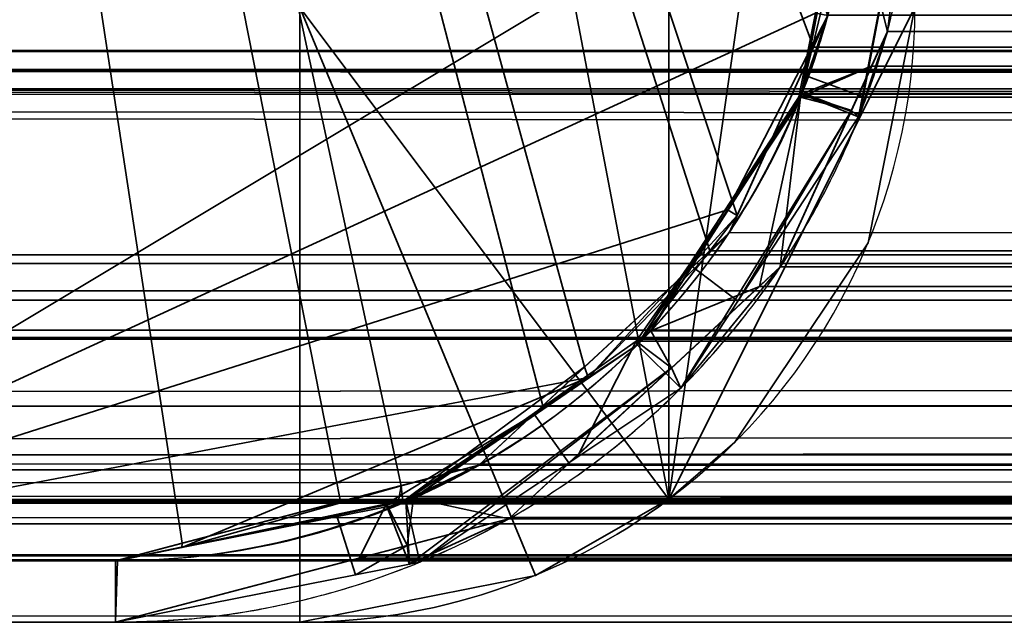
# Model space of a CAD drawing. Header units: millimetres. Extents: x -490 to 6690, y -115 to 152.
# Tile 10 of 256: x -316.64 to -312.64, y -25.25 to -22.8. Entities that reach past the tile are written whole.
import ezdxf

# ---------------------------------------------------------------- set-up
doc = ezdxf.new("R2010")
doc.units = ezdxf.units.MM
doc.layers.add('151', color=253, linetype='Continuous')

# ---------------------------------------------------------------- blocks, each defined once
blk = doc.blocks.new('UG_SURFACE_054')
at = {"layer": '151', "color": 252, "linetype": 'Continuous', "lineweight": 35}
for points in [[(-314, -8.25, 1005.25), (-314, -24.75, 1005.25), (-315.5, -16.875, 1005.4126)], [(-315.5, -16.875, 1175.0875), (-314, -24.75, 1175.2501), (-314, -8.25, 1175.2501)], [(-314, -24.75, 1005.25), (-314, -8.25, 1005.25), (-313, -8.25, 1005.25), (-313, -17.75, 1005.25)], [(-313, -17.75, 1175.2501), (-313, -8.25, 1175.2501), (-314, -8.25, 1175.2501), (-314, -24.75, 1175.2501)], [(-314, -24.75, 1005.25), (-315.5, -22.75, 1005.4126), (-315.5, -16.875, 1005.4126)], [(-315.5, -16.875, 1175.0875), (-315.5, -22.75, 1175.0875), (-314, -24.75, 1175.2501)], [(-314, -24.75, 1005.25), (-313, -17.75, 1005.25), (-313, -22.75, 1005.25)], [(-313, -22.75, 1175.2501), (-313, -17.75, 1175.2501), (-314, -24.75, 1175.2501)], [(-315.5, -25.25, 1005.4126), (-316.6788, -25.25, 1005.7828), (-316.6788, -22.75, 1005.7828), (-315.5, -22.75, 1005.4126)], [(-315.5, -22.75, 1175.0875), (-316.6788, -22.75, 1174.7172), (-316.6788, -25.25, 1174.7172), (-315.5, -25.25, 1175.0875)], [(-315.5, -22.75, 1005.4126), (-314, -24.75, 1005.25), (-314.5433, -25.0597, 1005.2711)], [(-314.5433, -25.0597, 1005.2711), (-315.5, -25.25, 1005.4126), (-315.5, -22.75, 1005.4126)], [(-315.5, -22.75, 1175.0875), (-315.5, -25.25, 1175.0875), (-314.5433, -25.0597, 1175.2288)], [(-314.5433, -25.0597, 1175.2288), (-314, -24.75, 1175.2501), (-315.5, -22.75, 1175.0875)], [(-313, -22.75, 1005.25), (-313.1903, -23.7067, 1005.25), (-313.7322, -24.5178, 1005.25), (-314, -24.75, 1005.25)], [(-314, -24.75, 1175.2501), (-313.7322, -24.5178, 1175.2501), (-313.1903, -23.7067, 1175.2501), (-313, -22.75, 1175.2501)], [(-313.1903, -23.7067, 1005.25), (-313, -22.75, 1005.25), (-313, -22.75, 1081)], [(-313, -22.75, 1081), (-313, -22.75, 1175.2501), (-313.1903, -23.7067, 1175.2501), (-313.1903, -23.7067, 1005.25)], [(-313.7322, -24.5178, 1175.2501), (-313.7322, -24.5178, 1005.25), (-313.1903, -23.7067, 1005.25), (-313.1903, -23.7067, 1175.2501)], [(-314, -24.75, 1005.25), (-313.7322, -24.5178, 1175.2501), (-314, -24.75, 1175.2501)], [(-314, -24.75, 1005.25), (-313.7322, -24.5178, 1005.25), (-313.7322, -24.5178, 1175.2501)], [(-314, -24.75, 1175.2501), (-314.5433, -25.0597, 1175.2288), (-314.5433, -25.0597, 1005.2711), (-314, -24.75, 1005.25)], [(-315.5, -25.25, 1175.0875), (-315.5, -25.25, 1005.4126), (-314.5433, -25.0597, 1005.2711), (-314.5433, -25.0597, 1175.2288)], [(-321, -25.25, 1168.25), (-315.5, -25.25, 1175.0875), (-316.6788, -25.25, 1174.7172)], [(-321, -25.25, 1168.25), (-321, -25.25, 1012.2499), (-315.5, -25.25, 1005.4126), (-315.5, -25.25, 1175.0875)], [(-316.6788, -25.25, 1005.7828), (-315.5, -25.25, 1005.4126), (-321, -25.25, 1012.2499)]]:
    blk.add_3dface(points, dxfattribs=at)
blk = doc.blocks.new('UG_SURFACE_069')
at = {"layer": '151', "color": 252, "linetype": 'Continuous', "lineweight": 35}
for points in [[(-314, -8.25, 1005.25), (-314, -24.75, 1005.25), (-315.5, -16.875, 1005.4126)], [(-315.5, -16.875, 1175.0875), (-314, -24.75, 1175.2501), (-314, -8.25, 1175.2501)], [(-314, -24.75, 1005.25), (-314, -8.25, 1005.25), (-313, -8.25, 1005.25), (-313, -17.75, 1005.25)], [(-313, -17.75, 1175.2501), (-313, -8.25, 1175.2501), (-314, -8.25, 1175.2501), (-314, -24.75, 1175.2501)], [(-314, -24.75, 1005.25), (-315.5, -22.75, 1005.4126), (-315.5, -16.875, 1005.4126)], [(-315.5, -16.875, 1175.0875), (-315.5, -22.75, 1175.0875), (-314, -24.75, 1175.2501)], [(-314, -24.75, 1005.25), (-313, -17.75, 1005.25), (-313, -22.75, 1005.25)], [(-313, -22.75, 1175.2501), (-313, -17.75, 1175.2501), (-314, -24.75, 1175.2501)], [(-315.5, -25.25, 1005.4126), (-316.6788, -25.25, 1005.7828), (-316.6788, -22.75, 1005.7828), (-315.5, -22.75, 1005.4126)], [(-315.5, -22.75, 1175.0875), (-316.6788, -22.75, 1174.7172), (-316.6788, -25.25, 1174.7172), (-315.5, -25.25, 1175.0875)], [(-315.5, -22.75, 1005.4126), (-314, -24.75, 1005.25), (-314.5433, -25.0597, 1005.2711)], [(-314.5433, -25.0597, 1005.2711), (-315.5, -25.25, 1005.4126), (-315.5, -22.75, 1005.4126)], [(-315.5, -22.75, 1175.0875), (-315.5, -25.25, 1175.0875), (-314.5433, -25.0597, 1175.2288)], [(-314.5433, -25.0597, 1175.2288), (-314, -24.75, 1175.2501), (-315.5, -22.75, 1175.0875)], [(-313, -22.75, 1005.25), (-313.1903, -23.7067, 1005.25), (-313.7322, -24.5178, 1005.25), (-314, -24.75, 1005.25)], [(-314, -24.75, 1175.2501), (-313.7322, -24.5178, 1175.2501), (-313.1903, -23.7067, 1175.2501), (-313, -22.75, 1175.2501)], [(-313.1903, -23.7067, 1005.25), (-313, -22.75, 1005.25), (-313, -22.75, 1081)], [(-313, -22.75, 1081), (-313, -22.75, 1175.2501), (-313.1903, -23.7067, 1175.2501), (-313.1903, -23.7067, 1005.25)], [(-313.7322, -24.5178, 1175.2501), (-313.7322, -24.5178, 1005.25), (-313.1903, -23.7067, 1005.25), (-313.1903, -23.7067, 1175.2501)], [(-314, -24.75, 1005.25), (-313.7322, -24.5178, 1175.2501), (-314, -24.75, 1175.2501)], [(-314, -24.75, 1005.25), (-313.7322, -24.5178, 1005.25), (-313.7322, -24.5178, 1175.2501)], [(-314, -24.75, 1175.2501), (-314.5433, -25.0597, 1175.2288), (-314.5433, -25.0597, 1005.2711), (-314, -24.75, 1005.25)], [(-315.5, -25.25, 1175.0875), (-315.5, -25.25, 1005.4126), (-314.5433, -25.0597, 1005.2711), (-314.5433, -25.0597, 1175.2288)], [(-321, -25.25, 1168.25), (-315.5, -25.25, 1175.0875), (-316.6788, -25.25, 1174.7172)], [(-321, -25.25, 1168.25), (-321, -25.25, 1012.2499), (-315.5, -25.25, 1005.4126), (-315.5, -25.25, 1175.0875)], [(-316.6788, -25.25, 1005.7828), (-315.5, -25.25, 1005.4126), (-321, -25.25, 1012.2499)]]:
    blk.add_3dface(points, dxfattribs=at)
blk = doc.blocks.new('UG_SURFACE_083')
at = {"layer": '151', "color": 7, "linetype": 'Continuous', "lineweight": 35}
for points in [[(-313.1124, -22.8475, 2020.6125), (-313, -22, 2020.4999), (-313.2612, -22.2593, 2020.7613)], [(-313.2299, -23.1952, -7.5), (-313.2244, -23.1866, -7.5), (-313, -22, 2020.4999)], [(-313, -22, 2020.4999), (-313.1124, -22.8475, 2020.6125), (-313.2299, -23.1952, -7.5)], [(-313, -22, 2020.4999), (-313.2244, -23.1866, -7.5), (-313.2105, -23.1135, -7.5)], [(-313, -22, 2020.4999), (-313.2105, -23.1135, -7.5), (-313.0335, -22.1773, -7.5)], [(-313.4622, -23.1035, 2020.9622), (-313.2814, -22.1635, -7.5), (-313.447, -23.0274, -7.5)], [(-313.2814, -22.1635, -7.5), (-313.4622, -23.1035, 2020.9622), (-313.2612, -22.2593, 2020.7613)], [(-313.447, -23.0274, -7.5), (-313.2814, -22.1635, -7.5), (-313.0335, -22.1773, -7.5), (-313.2105, -23.1135, -7.5)], [(-313.2612, -22.2593, 2020.7613), (-313.4622, -23.1035, 2020.9622), (-313.2584, -23.1688, 2020.7584), (-313.1124, -22.8475, 2020.6125)], [(-313.1124, -22.8475, 2020.6125), (-313.2584, -23.1688, 2020.7584), (-313.2299, -23.1952, -7.5)], [(-313.447, -23.0274, -7.5), (-313.4601, -23.0958, -7.5), (-313.4622, -23.1035, 2020.9622)], [(-313.4601, -23.0958, -7.5), (-313.447, -23.0274, -7.5), (-313.2105, -23.1135, -7.5), (-313.2244, -23.1866, -7.5)], [(-314.0744, -24.0656, 2021.5743), (-313.4641, -23.102, -7.5), (-313.916, -23.7951, -7.5)], [(-314.0744, -24.0656, 2021.5743), (-313.4649, -23.1151, 2020.9649), (-313.4641, -23.102, -7.5)], [(-313.4649, -23.1151, 2020.9649), (-314.0744, -24.0656, 2021.5743), (-313.99, -24.2161, 2021.4901), (-313.5476, -23.8055, 2021.0476)], [(-313.2299, -23.1952, -7.5), (-313.7208, -23.945, -7.5), (-313.916, -23.7951, -7.5), (-313.4641, -23.102, -7.5)], [(-313.5476, -23.8055, 2021.0476), (-313.2584, -23.1688, 2020.7584), (-313.4649, -23.1151, 2020.9649)], [(-313.4649, -23.1151, 2020.9649), (-313.4622, -23.1035, 2020.9622), (-313.4641, -23.102, -7.5)], [(-313.4622, -23.1035, 2020.9622), (-313.4649, -23.1151, 2020.9649), (-313.2584, -23.1688, 2020.7584)], [(-313.4641, -23.102, -7.5), (-313.4601, -23.0958, -7.5), (-313.2244, -23.1866, -7.5), (-313.2299, -23.1952, -7.5)], [(-313.4601, -23.0958, -7.5), (-313.4641, -23.102, -7.5), (-313.4622, -23.1035, 2020.9622)], [(-313.9519, -24.2981, -7.5), (-313.7208, -23.945, -7.5), (-313.2584, -23.1688, 2020.7584)], [(-313.2584, -23.1688, 2020.7584), (-313.5476, -23.8055, 2021.0476), (-313.9519, -24.2981, -7.5)], [(-313.7208, -23.945, -7.5), (-313.2299, -23.1952, -7.5), (-313.2584, -23.1688, 2020.7584)], [(-313.916, -23.7951, -7.5), (-314.1333, -24.1071, 2021.6334), (-314.0744, -24.0656, 2021.5743)], [(-313.916, -23.7951, -7.5), (-314.1287, -24.1213, -7.5), (-314.1333, -24.1071, 2021.6334)], [(-314.1287, -24.1213, -7.5), (-313.916, -23.7951, -7.5), (-313.7208, -23.945, -7.5), (-313.9519, -24.2981, -7.5)], [(-313.5476, -23.8055, 2021.0476), (-313.99, -24.2161, 2021.4901), (-313.9519, -24.2981, -7.5)], [(-313.99, -24.2161, 2021.4901), (-314.0744, -24.0656, 2021.5743), (-314.1333, -24.1071, 2021.6334)], [(-315.0392, -24.7448, 2022.5391), (-314.1333, -24.1071, 2021.6334), (-314.1287, -24.1213, -7.5)], [(-314.6505, -24.8292, 2022.1505), (-313.99, -24.2161, 2021.4901), (-314.1333, -24.1071, 2021.6334), (-315.0392, -24.7448, 2022.5391)], [(-315.0392, -24.7448, 2022.5391), (-314.1287, -24.1213, -7.5), (-314.5478, -24.4036, -7.5)], [(-313.9519, -24.2981, -7.5), (-314.4071, -24.6016, -7.5), (-314.5478, -24.4036, -7.5), (-314.1287, -24.1213, -7.5)], [(-315.0553, -25.0137, -7.5), (-315.0126, -25.0052, -7.5), (-313.99, -24.2161, 2021.4901)], [(-313.99, -24.2161, 2021.4901), (-314.6505, -24.8292, 2022.1505), (-315.0553, -25.0137, -7.5)], [(-315.0126, -25.0052, -7.5), (-314.4071, -24.6016, -7.5), (-313.99, -24.2161, 2021.4901)], [(-314.4071, -24.6016, -7.5), (-313.9519, -24.2981, -7.5), (-313.99, -24.2161, 2021.4901)], [(-314.5478, -24.4036, -7.5), (-315.148, -24.7679, 2022.6481), (-315.0392, -24.7448, 2022.5391)], [(-314.5478, -24.4036, -7.5), (-315.0702, -24.7554, -7.5), (-315.148, -24.7679, 2022.6481)], [(-315.0702, -24.7554, -7.5), (-314.5478, -24.4036, -7.5), (-314.4071, -24.6016, -7.5), (-315.0126, -25.0052, -7.5)], [(-315.148, -24.7679, 2022.6481), (-316.2422, -25, 2023.7422), (-316.25, -25.25, 2023.7501), (-315.0647, -24.9381, 2022.5646)], [(-316.2422, -25, 2023.7422), (-315.148, -24.7679, 2022.6481), (-315.1493, -24.7718, -7.5)], [(-316.2422, -25, 2023.7422), (-315.1493, -24.7718, -7.5), (-315.3509, -24.8136, -7.5)], [(-315.0553, -25.0137, -7.5), (-315.2739, -25.0569, -7.5), (-315.3509, -24.8136, -7.5), (-315.1493, -24.7718, -7.5)], [(-315.1493, -24.7718, -7.5), (-315.0702, -24.7554, -7.5), (-315.0553, -25.0137, -7.5)], [(-315.0702, -24.7554, -7.5), (-315.1493, -24.7718, -7.5), (-315.148, -24.7679, 2022.6481)], [(-315.0647, -24.9381, 2022.5646), (-315.0392, -24.7448, 2022.5391), (-315.148, -24.7679, 2022.6481)], [(-315.0702, -24.7554, -7.5), (-315.0126, -25.0052, -7.5), (-315.0553, -25.0137, -7.5)], [(-315.0392, -24.7448, 2022.5391), (-315.0647, -24.9381, 2022.5646), (-314.6505, -24.8292, 2022.1505)], [(-316.25, -25, -7.5), (-315.3509, -24.8136, -7.5), (-315.2739, -25.0569, -7.5), (-316.25, -25.25, -7.5)], [(-315.3509, -24.8136, -7.5), (-316.25, -25, 2023.7501), (-316.2422, -25, 2023.7422)], [(-315.3509, -24.8136, -7.5), (-316.25, -25, -7.5), (-316.25, -25, 2023.7501)], [(-314.6505, -24.8292, 2022.1505), (-315.0647, -24.9381, 2022.5646), (-315.0553, -25.0137, -7.5)], [(-316.25, -25.25, -7.5), (-315.2739, -25.0569, -7.5), (-315.0647, -24.9381, 2022.5646)], [(-315.0647, -24.9381, 2022.5646), (-316.25, -25.25, 2023.7501), (-316.25, -25.25, -7.5)], [(-315.2739, -25.0569, -7.5), (-315.0553, -25.0137, -7.5), (-315.0647, -24.9381, 2022.5646)], [(-390.25, -25, -7.5), (-316.25, -25, -7.5), (-316.25, -25.25, -7.5), (-390.25, -25.25, -7.5)], [(-390.25, -25, 2097.7499), (-316.25, -25, 2023.7501), (-316.25, -25, -7.5), (-390.25, -25, -7.5)], [(-316.25, -25, 2023.7501), (-390.25, -25, 2097.7499), (-390.25, -25.25, 2097.7499), (-316.25, -25.25, 2023.7501)], [(-316.25, -25.25, 2023.7501), (-316.2422, -25, 2023.7422), (-316.25, -25, 2023.7501)], [(-390.25, -25.25, 2097.7499), (-390.25, -25.25, -7.5), (-316.25, -25.25, -7.5), (-316.25, -25.25, 2023.7501)]]:
    blk.add_3dface(points, dxfattribs=at)
blk = doc.blocks.new('UG_SURFACE_084')
at = {"layer": '151', "color": 14, "linetype": 'Continuous', "lineweight": 35}
for points in [[(-318.25, -25, -7.5), (-318.25, -10, -7.5), (-317.3, -10, -7.5), (-313.25, -22, -7.5)], [(-318.25, -10, 2025.7499), (-318.25, -25, 2025.7499), (-316.25, -25, 2023.7501), (-315.9792, -24.9288, 2023.4792)], [(-318.25, -10, 2025.7499), (-314.3429, -24.2118, 2021.843), (-313.7555, -23.6666, 2021.2555), (-313.7235, -23.5962, 2021.2235)], [(-315.9792, -24.9288, 2023.4792), (-315.089, -24.6945, 2022.589), (-318.25, -10, 2025.7499)], [(-315.089, -24.6945, 2022.589), (-314.7736, -24.6115, 2022.2735), (-314.3429, -24.2118, 2021.843), (-318.25, -10, 2025.7499)], [(-313.7235, -23.5962, 2021.2235), (-313.3541, -22.783, 2020.8542), (-318.25, -10, 2025.7499)], [(-313.25, -22, -7.5), (-313.4038, -22.7732, -7.5), (-318.25, -25, -7.5)], [(-318.25, -25, -7.5), (-313.4038, -22.7732, -7.5), (-313.4784, -23.1481, -7.5), (-313.762, -23.5726, -7.5)], [(-313.4784, -23.1481, -7.5), (-313.4038, -22.7732, -7.5), (-313.3541, -22.783, 2020.8542)], [(-313.762, -23.5726, -7.5), (-313.4784, -23.1481, -7.5), (-313.3541, -22.783, 2020.8542)], [(-313.3541, -22.783, 2020.8542), (-313.7235, -23.5962, 2021.2235), (-313.762, -23.5726, -7.5)], [(-318.25, -25, -7.5), (-313.762, -23.5726, -7.5), (-314.1287, -24.1213, -7.5), (-314.3291, -24.2553, -7.5)], [(-314.1287, -24.1213, -7.5), (-313.762, -23.5726, -7.5), (-313.7235, -23.5962, 2021.2235)], [(-314.3291, -24.2553, -7.5), (-314.1287, -24.1213, -7.5), (-313.7235, -23.5962, 2021.2235)], [(-313.7235, -23.5962, 2021.2235), (-313.7555, -23.6666, 2021.2555), (-314.3291, -24.2553, -7.5)], [(-313.7555, -23.6666, 2021.2555), (-314.3429, -24.2118, 2021.843), (-314.3291, -24.2553, -7.5)], [(-315.0826, -24.7587, -7.5), (-314.3291, -24.2553, -7.5), (-314.3429, -24.2118, 2021.843)], [(-314.3429, -24.2118, 2021.843), (-314.7736, -24.6115, 2022.2735), (-315.0826, -24.7587, -7.5)], [(-315.9797, -24.9462, -7.5), (-316.25, -25, -7.5), (-318.25, -25, -7.5), (-314.3291, -24.2553, -7.5)], [(-315.9797, -24.9462, -7.5), (-314.3291, -24.2553, -7.5), (-315.0826, -24.7587, -7.5)], [(-314.7736, -24.6115, 2022.2735), (-315.089, -24.6945, 2022.589), (-315.0826, -24.7587, -7.5)], [(-315.9797, -24.9462, -7.5), (-315.102, -24.7716, -7.5), (-315.089, -24.6945, 2022.589)], [(-315.089, -24.6945, 2022.589), (-315.9792, -24.9288, 2023.4792), (-315.9797, -24.9462, -7.5)], [(-315.102, -24.7716, -7.5), (-315.0826, -24.7587, -7.5), (-315.089, -24.6945, 2022.589)], [(-315.0826, -24.7587, -7.5), (-315.102, -24.7716, -7.5), (-315.9797, -24.9462, -7.5)], [(-316.25, -25, -7.5), (-315.9797, -24.9462, -7.5), (-315.9792, -24.9288, 2023.4792)], [(-315.9792, -24.9288, 2023.4792), (-316.25, -25, 2023.7501), (-316.25, -25, -7.5)], [(-318.25, -25, 2025.7499), (-318.25, -25, -7.5), (-316.25, -25, -7.5), (-316.25, -25, 2023.7501)]]:
    blk.add_3dface(points, dxfattribs=at)
blk = doc.blocks.new('UG_SURFACE_085')
at = {"layer": '151', "color": 41, "linetype": 'Continuous', "lineweight": 35}
for points in [[(388.25, -25, 2095.7501), (388.25, -10, 2095.7501), (-388.25, -10, 2095.7501), (-388.25, -25, 2095.7501)], [(318.25, -10, 2025.7499), (318.25, -25, 2025.7499), (-318.25, -25, 2025.7499), (-318.25, -10, 2025.7499)], [(318.25, -25, 2025.7499), (388.25, -25, 2095.7501), (-388.25, -25, 2095.7501), (-318.25, -25, 2025.7499)]]:
    blk.add_3dface(points, dxfattribs=at)
blk = doc.blocks.new('UG_SURFACE_086')
at = {"layer": '151', "color": 14, "linetype": 'Continuous', "lineweight": 35}
for points in [[(-388.25, -6.25, 2095.7501), (388.25, -6.25, 2095.7501), (388.25, -25, 2095.7501), (-388.25, -25, 2095.7501)], [(-393.25, -22, 2100.75), (-393.1024, -22.9268, 2100.6024), (393.0871, -22.9124, 2100.5871)], [(393.0871, -22.9124, 2100.5871), (393.1462, -22.7823, 2100.6463), (-393.25, -22, 2100.75)], [(393.0871, -22.9124, 2100.5871), (-393.1024, -22.9268, 2100.6024), (-393.1015, -22.932, 2100.6014)], [(392.7445, -23.6666, 2100.2445), (393.0871, -22.9124, 2100.5871), (-393.1015, -22.932, 2100.6014)], [(-393.1015, -22.932, 2100.6014), (-392.6723, -23.7584, 2100.1723), (392.666, -23.7395, 2100.1661)], [(392.666, -23.7395, 2100.1661), (392.7445, -23.6666, 2100.2445), (-393.1015, -22.932, 2100.6014)], [(392.666, -23.7395, 2100.1661), (-392.6723, -23.7584, 2100.1723), (-392.6521, -23.7972, 2100.152)], [(392.666, -23.7395, 2100.1661), (-392.6521, -23.7972, 2100.152), (-391.9894, -24.3718, 2099.4895)], [(-391.9894, -24.3718, 2099.4895), (391.9868, -24.3699, 2099.4868), (392.666, -23.7395, 2100.1661)], [(391.9868, -24.3699, 2099.4868), (-391.9894, -24.3718, 2099.4895), (-391.6886, -24.6326, 2099.1886)], [(391.7264, -24.6115, 2099.2265), (391.9868, -24.3699, 2099.4868), (-391.6886, -24.6326, 2099.1886)], [(391.7264, -24.6115, 2099.2265), (-391.6886, -24.6326, 2099.1886), (-391.1659, -24.7661, 2098.666)], [(-391.1659, -24.7661, 2098.666), (391.1647, -24.7593, 2098.6648), (391.7264, -24.6115, 2099.2265)], [(391.1647, -24.7593, 2098.6648), (-391.1659, -24.7661, 2098.666), (-390.25, -25, 2097.7499)], [(-390.25, -25, 2097.7499), (390.25, -25, 2097.7499), (391.1647, -24.7593, 2098.6648)], [(388.25, -25, 2095.7501), (390.25, -25, 2097.7499), (-390.25, -25, 2097.7499), (-388.25, -25, 2095.7501)]]:
    blk.add_3dface(points, dxfattribs=at)
blk = doc.blocks.new('UG_SURFACE_087')
at = {"layer": '151', "color": 14, "linetype": 'Continuous', "lineweight": 35}
for points in [[(-318.25, -10, 2025.7499), (-314.5132, -24.3699, 2022.0132), (-314.7736, -24.6115, 2022.2735), (-315.3353, -24.7593, 2022.8353)], [(-318.25, -10, 2025.7499), (-313.4129, -22.9124, 2020.9129), (-313.7555, -23.6666, 2021.2555), (-313.834, -23.7395, 2021.3339)], [(-313.834, -23.7395, 2021.3339), (-314.5132, -24.3699, 2022.0132), (-318.25, -10, 2025.7499)], [(-313.3538, -22.7823, 2020.8538), (-313.4129, -22.9124, 2020.9129), (-318.25, -10, 2025.7499)], [(-315.3353, -24.7593, 2022.8353), (-316.25, -25, 2023.7501), (-318.25, -25, 2025.7499), (-318.25, -10, 2025.7499)], [(318.25, -25, 2025.7499), (318.25, -10, 2025.7499), (-318.25, -10, 2025.7499), (-318.25, -25, 2025.7499)], [(-313.3538, -22.7823, 2020.8538), (313.25, -22, 2020.75), (313.3976, -22.9268, 2020.8976)], [(313.3976, -22.9268, 2020.8976), (-313.4129, -22.9124, 2020.9129), (-313.3538, -22.7823, 2020.8538)], [(313.3985, -22.932, 2020.8983), (-313.834, -23.7395, 2021.3339), (-313.7555, -23.6666, 2021.2555)], [(313.3985, -22.932, 2020.8983), (313.8278, -23.7584, 2021.3277), (-313.834, -23.7395, 2021.3339)], [(-313.7555, -23.6666, 2021.2555), (-313.4129, -22.9124, 2020.9129), (313.3976, -22.9268, 2020.8976)], [(-313.7555, -23.6666, 2021.2555), (313.3976, -22.9268, 2020.8976), (313.3985, -22.932, 2020.8983)], [(313.8479, -23.7972, 2021.348), (-314.5132, -24.3699, 2022.0132), (-313.834, -23.7395, 2021.3339)], [(-313.834, -23.7395, 2021.3339), (313.8278, -23.7584, 2021.3277), (313.8479, -23.7972, 2021.348)], [(313.8479, -23.7972, 2021.348), (314.5106, -24.3718, 2022.0106), (-314.5132, -24.3699, 2022.0132)], [(-314.7736, -24.6115, 2022.2735), (-314.5132, -24.3699, 2022.0132), (314.5106, -24.3718, 2022.0106)], [(-314.7736, -24.6115, 2022.2735), (314.5106, -24.3718, 2022.0106), (314.8114, -24.6326, 2022.3114)], [(314.8114, -24.6326, 2022.3114), (-315.3353, -24.7593, 2022.8353), (-314.7736, -24.6115, 2022.2735)], [(314.8114, -24.6326, 2022.3114), (315.3341, -24.7661, 2022.8341), (-315.3353, -24.7593, 2022.8353)], [(-316.25, -25, 2023.7501), (-315.3353, -24.7593, 2022.8353), (315.3341, -24.7661, 2022.8341)], [(315.3341, -24.7661, 2022.8341), (316.25, -25, 2023.7501), (-316.25, -25, 2023.7501)], [(316.25, -25, 2023.7501), (318.25, -25, 2025.7499), (-318.25, -25, 2025.7499), (-316.25, -25, 2023.7501)]]:
    blk.add_3dface(points, dxfattribs=at)
blk = doc.blocks.new('UG_SURFACE_088')
at = {"layer": '151', "color": 7, "linetype": 'Continuous', "lineweight": 35}
for points in [[(-393.5, -22, 2101.0001), (-393.3401, -23.004, 2100.8401), (393.3235, -22.9885, 2100.8234)], [(393.3235, -22.9885, 2100.8234), (393.3876, -22.8475, 2100.8875), (-393.5, -22, 2101.0001)], [(393.3876, -22.8475, 2100.8875), (393.5, -22, 2101.0001), (-393.5, -22, 2101.0001)], [(-313.2612, -22.2593, 2020.7613), (-313, -22, 2020.4999), (-313.1124, -22.8475, 2020.6125)], [(-313.1124, -22.8475, 2020.6125), (313, -22, 2020.4999), (313.1599, -23.004, 2020.6599)], [(-313.1124, -22.8475, 2020.6125), (-313, -22, 2020.4999), (313, -22, 2020.4999)], [(-393.2388, -22.2593, 2100.7388), (393.1951, -22.5711, 2100.6951), (393.0293, -23.0719, 2100.5294)], [(393.0293, -23.0719, 2100.5294), (-393.0429, -23.0822, 2100.5428), (-393.2388, -22.2593, 2100.7388)], [(-313.2612, -22.2593, 2020.7613), (-313.4622, -23.1035, 2020.9622), (313.4789, -23.0885, 2020.9789)], [(-313.1124, -22.8475, 2020.6125), (-313.1765, -22.9885, 2020.6764), (-313.4622, -23.1035, 2020.9622), (-313.2612, -22.2593, 2020.7613)], [(-313.2612, -22.2593, 2020.7613), (313.4789, -23.0885, 2020.9789), (313.3546, -22.785, 2020.8545)], [(313.1599, -23.004, 2020.6599), (-313.1765, -22.9885, 2020.6764), (-313.1124, -22.8475, 2020.6125)], [(393.3235, -22.9885, 2100.8234), (-393.3401, -23.004, 2100.8401), (-393.3392, -23.0097, 2100.8391)], [(392.9524, -23.8055, 2100.4524), (393.3235, -22.9885, 2100.8234), (-393.3392, -23.0097, 2100.8391)], [(-393.3392, -23.0097, 2100.8391), (-392.8741, -23.9049, 2100.3742), (392.8673, -23.8844, 2100.3673)], [(392.8673, -23.8844, 2100.3673), (392.9524, -23.8055, 2100.4524), (-393.3392, -23.0097, 2100.8391)], [(-313.4649, -23.1151, 2020.9649), (-313.1765, -22.9885, 2020.6764), (-313.5476, -23.8055, 2021.0476), (-313.6327, -23.8844, 2021.1327)], [(313.1608, -23.0097, 2020.6609), (-313.6327, -23.8844, 2021.1327), (-313.5476, -23.8055, 2021.0476)], [(313.1608, -23.0097, 2020.6609), (313.6259, -23.9049, 2021.1258), (-313.6327, -23.8844, 2021.1327)], [(-313.5476, -23.8055, 2021.0476), (-313.1765, -22.9885, 2020.6764), (313.1599, -23.004, 2020.6599)], [(-313.5476, -23.8055, 2021.0476), (313.1599, -23.004, 2020.6599), (313.1608, -23.0097, 2020.6609)], [(-313.1765, -22.9885, 2020.6764), (-313.4649, -23.1151, 2020.9649), (-313.4622, -23.1035, 2020.9622)], [(-393.0429, -23.0822, 2100.5428), (393.0293, -23.0719, 2100.5294), (392.954, -23.2993, 2100.4541)], [(392.954, -23.2993, 2100.4541), (392.4602, -24.0286, 2099.9601), (-393.0429, -23.0822, 2100.5428)], [(-393.0351, -23.1151, 2100.5352), (-393.0429, -23.0822, 2100.5428), (392.4602, -24.0286, 2099.9601)], [(313.6365, -23.4729, 2021.1365), (313.4789, -23.0885, 2020.9789), (-313.4622, -23.1035, 2020.9622)], [(392.4602, -24.0286, 2099.9601), (-392.4256, -24.0656, 2099.9258), (-393.0351, -23.1151, 2100.5352)], [(314.139, -24.1039, 2021.6389), (-313.4649, -23.1151, 2020.9649), (-314.0744, -24.0656, 2021.5743)], [(-313.6327, -23.8844, 2021.1327), (-314.0744, -24.0656, 2021.5743), (-313.4649, -23.1151, 2020.9649)], [(313.6365, -23.4729, 2021.1365), (-313.4622, -23.1035, 2020.9622), (-313.4649, -23.1151, 2020.9649)], [(-313.4649, -23.1151, 2020.9649), (314.139, -24.1039, 2021.6389), (313.6365, -23.4729, 2021.1365)], [(392.8673, -23.8844, 2100.3673), (-392.8741, -23.9049, 2100.3742), (-392.8522, -23.947, 2100.3523)], [(392.8673, -23.8844, 2100.3673), (-392.8522, -23.947, 2100.3523), (-392.1343, -24.5694, 2099.6344)], [(-392.1343, -24.5694, 2099.6344), (392.1315, -24.5673, 2099.6315), (392.8673, -23.8844, 2100.3673)], [(313.6477, -23.947, 2021.1477), (-314.3685, -24.5673, 2021.8685), (-313.6327, -23.8844, 2021.1327)], [(-314.1333, -24.1071, 2021.6334), (-314.0744, -24.0656, 2021.5743), (-313.6327, -23.8844, 2021.1327), (-314.3685, -24.5673, 2021.8685)], [(-313.6327, -23.8844, 2021.1327), (313.6259, -23.9049, 2021.1258), (313.6477, -23.947, 2021.1477)], [(313.6477, -23.947, 2021.1477), (314.3657, -24.5694, 2021.8656), (-314.3685, -24.5673, 2021.8685)], [(-392.378, -24.0991, 2099.8781), (-392.4256, -24.0656, 2099.9258), (392.4602, -24.0286, 2099.9601)], [(392.4602, -24.0286, 2099.9601), (392.3755, -24.0928, 2099.8755), (-392.378, -24.0991, 2099.8781)], [(-391.4608, -24.7448, 2098.9609), (-392.378, -24.0991, 2099.8781), (392.3755, -24.0928, 2099.8755)], [(-391.4608, -24.7448, 2098.9609), (392.3755, -24.0928, 2099.8755), (391.6098, -24.6742, 2099.1096)], [(-314.0744, -24.0656, 2021.5743), (-314.1333, -24.1071, 2021.6334), (314.139, -24.1039, 2021.6389)], [(314.2294, -24.2175, 2021.7295), (-314.1333, -24.1071, 2021.6334), (-315.0392, -24.7448, 2022.5391)], [(-314.3685, -24.5673, 2021.8685), (-314.6505, -24.8292, 2022.1505), (-315.0392, -24.7448, 2022.5391), (-314.1333, -24.1071, 2021.6334)], [(314.2294, -24.2175, 2021.7295), (314.139, -24.1039, 2021.6389), (-314.1333, -24.1071, 2021.6334)], [(-315.0392, -24.7448, 2022.5391), (315.151, -24.7708, 2022.651), (314.2294, -24.2175, 2021.7295)], [(392.1315, -24.5673, 2099.6315), (-392.1343, -24.5694, 2099.6344), (-391.8085, -24.852, 2099.3085)], [(391.8495, -24.8292, 2099.3495), (392.1315, -24.5673, 2099.6315), (-391.8085, -24.852, 2099.3085)], [(-314.6505, -24.8292, 2022.1505), (-314.3685, -24.5673, 2021.8685), (314.3657, -24.5694, 2021.8656)], [(-314.6505, -24.8292, 2022.1505), (314.3657, -24.5694, 2021.8656), (314.6915, -24.852, 2022.1915)], [(-391.3588, -24.7664, 2098.8588), (-391.4608, -24.7448, 2098.9609), (391.6098, -24.6742, 2099.1096)], [(391.6098, -24.6742, 2099.1096), (391.3549, -24.7352, 2098.8548), (-391.3588, -24.7664, 2098.8588)], [(-390.2577, -25, 2097.7578), (-391.3588, -24.7664, 2098.8588), (391.3549, -24.7352, 2098.8548)], [(-390.25, -25, 2097.7499), (-390.2577, -25, 2097.7578), (391.3549, -24.7352, 2098.8548)], [(391.3549, -24.7352, 2098.8548), (390.25, -25, 2097.7499), (-390.25, -25, 2097.7499)], [(-315.2591, -24.9893, 2022.759), (-316.25, -25.25, 2023.7501), (-316.2422, -25, 2023.7422), (-315.148, -24.7679, 2022.6481)], [(315.2427, -24.8258, 2022.7427), (-315.148, -24.7679, 2022.6481), (-316.2422, -25, 2023.7422)], [(-315.148, -24.7679, 2022.6481), (-315.0392, -24.7448, 2022.5391), (-314.6505, -24.8292, 2022.1505), (-315.2591, -24.9893, 2022.759)], [(-315.0392, -24.7448, 2022.5391), (-315.148, -24.7679, 2022.6481), (315.151, -24.7708, 2022.651)], [(315.2427, -24.8258, 2022.7427), (315.151, -24.7708, 2022.651), (-315.148, -24.7679, 2022.6481)], [(391.8495, -24.8292, 2099.3495), (-391.8085, -24.852, 2099.3085), (-391.2423, -24.9966, 2098.7422)], [(-391.2423, -24.9966, 2098.7422), (391.2409, -24.9893, 2098.7408), (391.8495, -24.8292, 2099.3495)], [(-316.2422, -25, 2023.7422), (316.25, -25, 2023.7501), (315.2427, -24.8258, 2022.7427)], [(314.6915, -24.852, 2022.1915), (-315.2591, -24.9893, 2022.759), (-314.6505, -24.8292, 2022.1505)], [(314.6915, -24.852, 2022.1915), (315.2578, -24.9966, 2022.7578), (-315.2591, -24.9893, 2022.759)], [(391.2409, -24.9893, 2098.7408), (-391.2423, -24.9966, 2098.7422), (-390.25, -25.25, 2097.7499)], [(-390.25, -25.25, 2097.7499), (390.25, -25.25, 2097.7499), (391.2409, -24.9893, 2098.7408)], [(316.25, -25, 2023.7501), (-316.25, -25, 2023.7501), (-390.25, -25, 2097.7499), (390.25, -25, 2097.7499)], [(-316.25, -25.25, 2023.7501), (-390.25, -25.25, 2097.7499), (-390.25, -25, 2097.7499), (-316.25, -25, 2023.7501)], [(-316.25, -25.25, 2023.7501), (-315.2591, -24.9893, 2022.759), (315.2578, -24.9966, 2022.7578)], [(315.2578, -24.9966, 2022.7578), (316.25, -25.25, 2023.7501), (-316.25, -25.25, 2023.7501)], [(-316.2422, -25, 2023.7422), (-316.25, -25, 2023.7501), (316.25, -25, 2023.7501)], [(-316.25, -25, 2023.7501), (-316.2422, -25, 2023.7422), (-316.25, -25.25, 2023.7501)], [(316.25, -25.25, 2023.7501), (390.25, -25.25, 2097.7499), (-390.25, -25.25, 2097.7499), (-316.25, -25.25, 2023.7501)]]:
    blk.add_3dface(points, dxfattribs=at)

msp = doc.modelspace()

# ---------------------------------------------------------------- linework, layer by layer
at = {"layer": '151', "linetype": 'Continuous', "lineweight": -3}
for p, q in [((-314, -24.75, 1005.25), (-314, -8.25, 1005.25)), ((-314, -8.25, 1175.25), (-314, -24.75, 1175.25)), ((-314, -24.75, 1005.25), (-314, -8.25, 1005.25)), ((-314, -8.25, 1175.25), (-314, -24.75, 1175.25)), ((-390.25, -25, 2097.75), (-316.25, -25, 2023.75)), ((-316.25, -25, -7.5), (-390.25, -25, -7.5)), ((390.25, -25, 2097.75), (-390.25, -25, 2097.75)), ((390.25, -25, 2097.75), (-390.25, -25, 2097.75)), ((-316.25, -25, 2023.75), (-390.25, -25, 2097.75)), ((388.25, -25, 2095.75), (-388.25, -25, 2095.75)), ((388.25, -25, 2095.75), (-388.25, -25, 2095.75)), ((-318.25, -25, 2025.75), (-316.25, -25, 2023.75)), ((-316.25, -25, 2023.75), (-318.25, -25, 2025.75)), ((-316.25, -25, -7.5), (-318.25, -25, -7.5)), ((318.25, -25, 2025.75), (-318.25, -25, 2025.75)), ((318.25, -25, 2025.75), (-318.25, -25, 2025.75)), ((316.25, -25, 2023.75), (-316.25, -25, 2023.75)), ((-316.25, -25, 2023.75), (-316.25, -25, -7.5)), ((-316.25, -25.25, 2023.75), (-390.25, -25.25, 2097.75)), ((390.25, -25.25, 2097.75), (-390.25, -25.25, 2097.75)), ((-316.25, -25.25, -7.5), (-390.25, -25.25, -7.5)), ((-390.25, -25.25, 2097.75), (-316.25, -25.25, 2023.75)), ((-316.25, -25.25, 2023.75), (-316.25, -25.25, -7.5)), ((316.25, -25.25, 2023.75), (-316.25, -25.25, 2023.75)), ((-315.5, -25.25, 1005.4126), (-315.5, -25.25, 1175.0874)), ((-315.5, -25.25, 1005.4126), (-315.5, -25.25, 1175.0874))]:
    msp.add_line(p, q, dxfattribs=at)
for centre, radius, start in [((-316.25, -22, -7.5), 3, 270), ((-315.5, -22.75, 1175.25), 2.5, 306.8699), ((-315.5, -22.75, 1005.25), 2.5, 306.8699), ((-315.5, -22.75, 1005.25), 2.5, 306.8699), ((-315.5, -22.75, 1175.25), 2.5, 306.8699)]:
    msp.add_arc(centre, radius, start, 0, dxfattribs=at)
at = {"layer": '151', "linetype": 'Continuous', "lineweight": -3, "extrusion": (0, -1, 0)}
for centre, start, end in [((-314, 1012.25, 25.25), 180, 257.62637), ((-314, 1168.25, 25.25), 102.37363, 180), ((-314, 1168.25, 25.25), 102.37363, 180), ((-314, 1012.25, 25.25), 180, 257.62637)]:
    msp.add_arc(centre, 7, start, end, dxfattribs=at)
at = {"layer": '151', "linetype": 'Continuous', "lineweight": -3}
for points, knots in [([(-316.25, -25, -7.5), (-315.4624, -25, -7.5), (-314.684, -24.6767, -7.5), (-313.5733, -23.566, -7.5), (-313.25, -22.7876, -7.5), (-313.25, -22, -7.5)], [0, 0, 0, 0, 0.5, 0.5, 1, 1, 1, 1]), ([(-316.25, -25, 2023.75), (-315.571, -25, 2023.071), (-314.8895, -24.7782, 2022.3895), (-314.0252, -24.0475, 2021.5252), (-313.7592, -23.7279, 2021.2592), (-313.3708, -22.9485, 2020.8708), (-313.25, -22.4801, 2020.75), (-313.25, -22, 2020.75)], [0, 0, 0, 0, 0.5, 0.5, 0.75, 0.75, 1, 1, 1, 1]), ([(-316.25, -25, 2023.75), (-315.571, -25, 2023.071), (-314.8895, -24.7782, 2022.3895), (-314.0252, -24.0475, 2021.5252), (-313.7592, -23.7279, 2021.2592), (-313.3708, -22.9485, 2020.8708), (-313.25, -22.4801, 2020.75), (-313.25, -22, 2020.75)], [0, 0, 0, 0, 0.5, 0.5, 0.75, 0.75, 1, 1, 1, 1])]:
    msp.add_open_spline(points, degree=3, knots=knots, dxfattribs=at)
for points in [[(-316.25, -25.25, 2023.75), (-313, -25.25, 2020.5), (-313, -22, 2020.5)], [(-316.25, -25.25, 2023.75), (-313, -25.25, 2020.5), (-313, -22, 2020.5)], [(-316.25, -25.25, -7.5), (-313, -25.25, -7.5), (-313, -22, -7.5)], [(-316.25, -25, 2023.75), (-313.25, -25, 2020.75), (-313.25, -22, 2020.75)], [(-316.25, -25, 2023.75), (-313.25, -25, 2020.75), (-313.25, -22, 2020.75)]]:
    msp.add_rational_spline(points, [1, 0.707106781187, 1], degree=2, dxfattribs=at)
for points, degree in [([(-315.5, -25.25, 1005.4126), (-314.9675, -25.25, 1005.2958), (-314.4362, -25.0771, 1005.25), (-314, -24.75, 1005.25)], 3), ([(-314, -24.75, 1175.25), (-314.4362, -25.0771, 1175.25), (-314.9675, -25.25, 1175.2042), (-315.5, -25.25, 1175.0874)], 3), ([(-315.5, -25.25, 1005.4126), (-314.9675, -25.25, 1005.2958), (-314.4362, -25.0771, 1005.25), (-314, -24.75, 1005.25)], 3), ([(-314, -24.75, 1175.25), (-314.4362, -25.0771, 1175.25), (-314.9675, -25.25, 1175.2042), (-315.5, -25.25, 1175.0874)], 3), ([(316.25, -25, 2023.75), (105.4167, -25, 2023.75), (-105.4167, -25, 2023.75), (-316.25, -25, 2023.75)], 3), ([(-316.25, -25, 2023.75), (-316.25, -25, 1346.6667), (-316.25, -25, 669.5833), (-316.25, -25, -7.5)], 3), ([(-316.25, -25.25, -7.5), (-316.25, -25, -7.5)], 1)]:
    msp.add_open_spline(points, degree=degree, dxfattribs=at)

# ---------------------------------------------------------------- block references
for name in ['UG_SURFACE_084', 'UG_SURFACE_087', 'UG_SURFACE_083', 'UG_SURFACE_088', 'UG_SURFACE_054', 'UG_SURFACE_069', 'UG_SURFACE_086', 'UG_SURFACE_085']:
    msp.add_blockref(name, (0, 0), dxfattribs=at)

doc.saveas('drawing.dxf')
